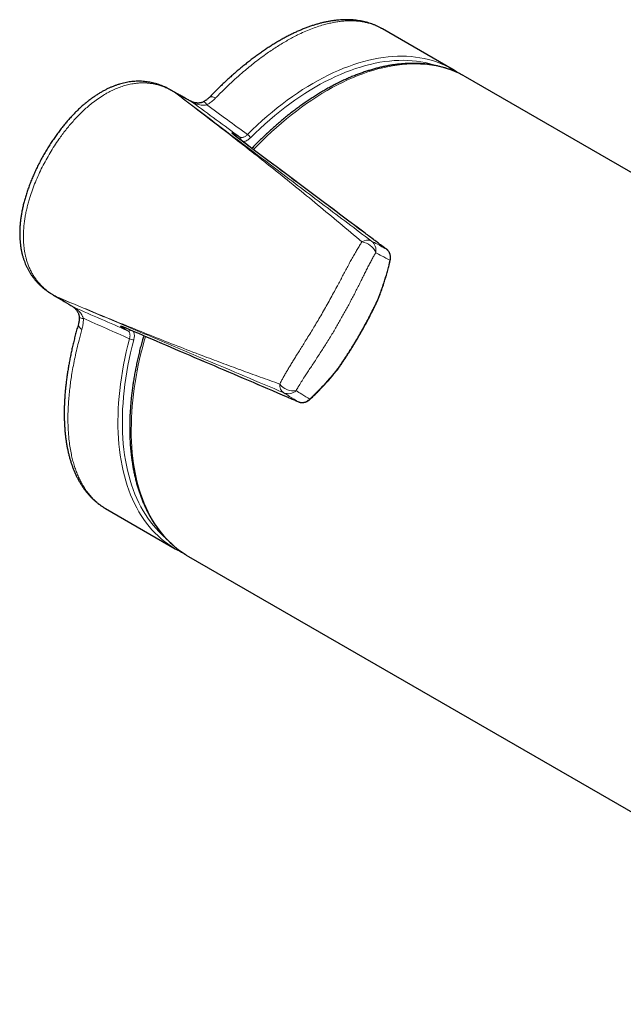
# Model space of a CAD drawing. Header units: millimetres. Extents: x 8 to 1018, y 12 to 2184.
# Tile 1 of 52: x 746 to 804, y 92 to 187. Entities that reach past the tile are written whole.
import ezdxf

# ---------------------------------------------------------------- set-up
doc = ezdxf.new("R2010")
doc.units = ezdxf.units.MM

msp = doc.modelspace()

# ---------------------------------------------------------------- linework, layer by layer
at = {"color": 7, "linetype": 'Continuous', "lineweight": 30}
for p, q in [((787.745, 181.859), (781.071, 185.713)), ((788.366, 181.466), (788.155, 181.608)), ((789.018, 181.125), (788.79, 181.252)), ((806.798, 170.86), (789.018, 181.125)), ((761.695, 179.359), (760.888, 179.825)), ((761.936, 179.071), (761.181, 179.644)), ((761.182, 179.646), (761.285, 179.586)), ((761.605, 179.41), (761.615, 179.404)), ((761.689, 179.362), (761.695, 179.359)), ((749.576, 160.241), (750.346, 159.795)), ((754.572, 139.812), (761.247, 135.959)), ((762.52, 135.224), (939.438, 33.091))]:
    msp.add_line(p, q, dxfattribs=at)
at = {"color": 8, "linetype": 'Continuous', "lineweight": 0}
for p, q in [((761.337, 179.558), (761.689, 179.362)), ((766.925, 175.644), (767.425, 175.356)), ((781.47, 164.617), (781.459, 164.624)), ((749.86, 160.085), (749.579, 160.239)), ((750.036, 159.983), (749.86, 160.085)), ((749.887, 160.072), (750.063, 159.971)), ((756.719, 156.812), (756.219, 157.101)), ((756.428, 157.13), (756.441, 157.125)), ((773.031, 150.026), (773.043, 150.02))]:
    msp.add_line(p, q, dxfattribs=at)
at = {"color": 8, "linetype": 'Continuous', "lineweight": 0, "flags": 128}
for points in [[(768.151, 175.606), (768.616, 176.06), (769.084, 176.501), (769.557, 176.931), (770.032, 177.348), (770.511, 177.752), (770.993, 178.144), (771.477, 178.522), (771.963, 178.886), (772.451, 179.237), (772.94, 179.574), (773.43, 179.897), (773.921, 180.205), (774.413, 180.499), (774.904, 180.778), (775.395, 181.042), (775.886, 181.29), (776.375, 181.523), (776.864, 181.741), (777.35, 181.943), (777.835, 182.129), (778.318, 182.299), (778.797, 182.453), (779.274, 182.591), (779.748, 182.712), (780.218, 182.817), (780.684, 182.906), (781.145, 182.978), (781.603, 183.033), (782.055, 183.072), (782.502, 183.095), (782.944, 183.101), (783.379, 183.09), (783.809, 183.062), (784.232, 183.018), (784.649, 182.957), (785.058, 182.88), (785.461, 182.786), (785.855, 182.676), (786.242, 182.549), (786.621, 182.407), (786.992, 182.248), (787.346, 182.076)], [(786.284, 182.173), (785.939, 182.284), (785.549, 182.393), (785.151, 182.486), (784.746, 182.562), (784.334, 182.623), (783.916, 182.666), (783.491, 182.693), (783.06, 182.704), (782.623, 182.699), (782.181, 182.676), (781.734, 182.638), (781.282, 182.583), (780.826, 182.512), (780.365, 182.424), (779.9, 182.32), (779.432, 182.2), (778.961, 182.064), (778.486, 181.912), (778.009, 181.743), (777.53, 181.56), (777.049, 181.36), (776.566, 181.145), (776.082, 180.914), (775.597, 180.669), (775.112, 180.408), (774.626, 180.132), (774.14, 179.842), (773.654, 179.537), (773.17, 179.218), (772.686, 178.885), (772.204, 178.538), (771.723, 178.177), (771.245, 177.803), (770.769, 177.416), (770.295, 177.017), (769.825, 176.604), (769.358, 176.18), (768.894, 175.743), (768.435, 175.295)], [(788.79, 181.252), (788.668, 181.317), (788.307, 181.493), (787.939, 181.654), (787.561, 181.798), (787.176, 181.926), (786.783, 182.038), (786.382, 182.134), (785.975, 182.213), (785.56, 182.276), (785.138, 182.322), (784.71, 182.352), (784.276, 182.365), (783.836, 182.362), (783.391, 182.342), (782.94, 182.305), (782.484, 182.252), (782.024, 182.183), (781.559, 182.096), (781.091, 181.994), (780.619, 181.875), (780.143, 181.74), (779.665, 181.589), (779.184, 181.422), (778.7, 181.239), (778.215, 181.04), (777.728, 180.825), (777.239, 180.595), (776.75, 180.349), (776.259, 180.088), (775.769, 179.813), (775.278, 179.522), (774.788, 179.217), (774.299, 178.897), (773.81, 178.563), (773.323, 178.216), (772.838, 177.854), (772.354, 177.479), (771.873, 177.091), (771.395, 176.69), (770.919, 176.276), (770.447, 175.849), (769.978, 175.411), (769.514, 174.961), (769.054, 174.499), (768.727, 174.162)], [(760.89, 179.821), (760.964, 179.781), (761.062, 179.721), (761.182, 179.646), (761.182, 179.646), (761.182, 179.646)], [(765.109, 179.101), (765.011, 179.143), (764.918, 179.175), (764.83, 179.197), (764.748, 179.208), (764.673, 179.209), (764.606, 179.198), (764.547, 179.177), (764.498, 179.146), (764.479, 179.127)], [(760.862, 136.195), (760.532, 136.419), (760.209, 136.66), (759.896, 136.917), (759.593, 137.189), (759.301, 137.476), (759.018, 137.777), (758.747, 138.093), (758.486, 138.424), (758.236, 138.768), (757.997, 139.127), (757.77, 139.499), (757.554, 139.884), (757.35, 140.282), (757.158, 140.694), (756.977, 141.117), (756.809, 141.553), (756.653, 142.001), (756.509, 142.461), (756.377, 142.932), (756.258, 143.414), (756.152, 143.906), (756.058, 144.409), (755.976, 144.922), (755.908, 145.444), (755.852, 145.976), (755.809, 146.517), (755.779, 147.066), (755.762, 147.623), (755.758, 148.188), (755.767, 148.761), (755.788, 149.34), (755.823, 149.926), (755.87, 150.518), (755.93, 151.116), (756.003, 151.72), (756.088, 152.328), (756.186, 152.941), (756.297, 153.558), (756.421, 154.178), (756.556, 154.802), (756.704, 155.429), (756.865, 156.058)], [(757.276, 155.968), (757.118, 155.346), (756.972, 154.726), (756.837, 154.109), (756.715, 153.496), (756.606, 152.886), (756.509, 152.28), (756.424, 151.679), (756.352, 151.082), (756.293, 150.491), (756.246, 149.905), (756.212, 149.326), (756.191, 148.753), (756.182, 148.187), (756.186, 147.629), (756.203, 147.078), (756.233, 146.535), (756.275, 146), (756.331, 145.474), (756.398, 144.958), (756.479, 144.451), (756.571, 143.954), (756.677, 143.467), (756.794, 142.99), (756.925, 142.525), (757.067, 142.07), (757.221, 141.627), (757.388, 141.196), (757.566, 140.777), (757.756, 140.371), (757.958, 139.977), (758.171, 139.596), (758.396, 139.228), (758.632, 138.874), (758.879, 138.533), (759.137, 138.206), (759.406, 137.894), (759.685, 137.596), (759.974, 137.312), (760.227, 137.084)], [(757.031, 147.357), (757.037, 146.794), (757.056, 146.239), (757.088, 145.693), (757.133, 145.154), (757.191, 144.625), (757.261, 144.105), (757.344, 143.595), (757.44, 143.095), (757.548, 142.605), (757.669, 142.125), (757.802, 141.657), (757.948, 141.2), (758.105, 140.754), (758.275, 140.321), (758.457, 139.9), (758.651, 139.491), (758.856, 139.095), (759.073, 138.712), (759.301, 138.343), (759.541, 137.987), (759.792, 137.645), (760.054, 137.317), (760.326, 137.003), (760.609, 136.704), (760.903, 136.42), (761.207, 136.15), (761.52, 135.896), (761.844, 135.657), (762.177, 135.433), (762.289, 135.362)]]:
    msp.add_lwpolyline(points, dxfattribs=at)
at = {"color": 7, "linetype": 'Continuous', "lineweight": 30, "flags": 128}
msp.add_lwpolyline([(762.289, 135.362), (762.519, 135.225), (762.52, 135.224)], dxfattribs=at)
at = {"color": 7, "linetype": 'Continuous', "lineweight": 30}
for centre, radius, start, end in [((783.325, 174.203), 8.84, 56.95485, 62.9445), ((762.378, 177.945), 0.906, 54.22718, 60.96453), ((765.667, 143.615), 8.84, 237.07606, 242.89682)]:
    msp.add_arc(centre, radius, start, end, dxfattribs=at)
at = {"color": 8, "linetype": 'Continuous', "lineweight": 0}
for centre, radius, start, end in [((763.747, 178.236), 0.549, 23.1883, 66.92153), ((766.776, 175.455), 0.241, 357.8341, 51.8262), ((767.259, 175.156), 0.26, 342.0626, 50.28729), ((767.786, 174.988), 0.718, 25.28926, 59.41778), ((779.626, 164.617), 0.882, 63.7864, 126.69425), ((778.913, 163.727), 1.608, 20.68416, 83.37476), ((779.346, 164.538), 1.099, 347.24527, 52.43816), ((781.757, 163.526), 0.0458, 356.80522, 59.80038), ((749.874, 160.13), 0.0473, 252.60427, 262.77257), ((750.212, 160.807), 0.803, 244.02352, 246.17008), ((750.189, 160.624), 0.629, 239.32649, 241.3274), ((750.388, 160.705), 0.803, 244.02352, 246.17008), ((751.952, 159.888), 0.906, 239.03718, 245.77711), ((752.547, 157.464), 0.568, 178.72915, 246.05762), ((752.385, 158.558), 0.55, 233.14551, 276.79104), ((756.308, 157.328), 0.244, 248.51293, 302.38153), ((756.807, 157.065), 0.268, 250.8635, 316.86818), ((757.218, 156.684), 0.718, 240.58697, 274.70433), ((789.057, 146.996), 32.029, 163.14731, 179.35424), ((772.121, 151.618), 0.882, 173.33658, 236.21408), ((772.534, 152.679), 1.608, 216.63933, 279.33856), ((772.049, 151.9), 1.099, 247.56634, 312.75772), ((774.131, 150.318), 0.0459, 240.21277, 303.01562)]:
    msp.add_arc(centre, radius, start, end, dxfattribs=at)
for centre, major_axis, ratio, start_param, end_param in [((867.814, 103.888), (207.127, -151.265), 0.006629, 4.186137, 4.211246), ((868.374, 104.715), (207.594, -150.386), 0.006162, 4.191445, 4.213027), ((868.81, 105.613), (234.575, -103.724), 0.006646, 2.071937, 2.097046), ((868.374, 104.715), (234.047, -104.568), 0.006179, 2.070156, 2.091738)]:
    msp.add_ellipse(centre, major_axis=major_axis, ratio=ratio, start_param=start_param, end_param=end_param, dxfattribs=at)
at = {"color": 7, "linetype": 'Continuous', "lineweight": 30}
for points, knots in [([(781.071, 185.711), (781.022, 185.739), (780.894, 185.813), (780.683, 185.921), (780.435, 186.035), (780.183, 186.138), (779.925, 186.231), (779.66, 186.314), (779.39, 186.386), (779.114, 186.448), (778.834, 186.499), (778.548, 186.539), (778.259, 186.568), (777.965, 186.587), (777.668, 186.594), (777.364, 186.59), (777.055, 186.576), (776.742, 186.55), (776.424, 186.512), (776.103, 186.464), (775.777, 186.404), (775.447, 186.333), (775.113, 186.25), (774.777, 186.157), (774.438, 186.052), (774.098, 185.938), (773.755, 185.812), (773.41, 185.675), (773.062, 185.528), (772.713, 185.37), (772.361, 185.202), (772.009, 185.023), (771.655, 184.835), (771.3, 184.637), (770.944, 184.429), (770.585, 184.21), (770.225, 183.981), (769.866, 183.743), (769.506, 183.497), (769.146, 183.241), (768.788, 182.978), (768.429, 182.705), (768.07, 182.424), (767.711, 182.134), (767.353, 181.836), (766.995, 181.53), (766.638, 181.215), (766.281, 180.893), (765.925, 180.562), (765.569, 180.222), (765.215, 179.876), (764.863, 179.522), (764.618, 179.273), (764.49, 179.139), (764.479, 179.127)], [0, 0, 0, 0, 0.01155, 0.030156, 0.048612, 0.067074, 0.085671, 0.10439, 0.123218, 0.142138, 0.161131, 0.180177, 0.199252, 0.218327, 0.237468, 0.256932, 0.27647, 0.296093, 0.31581, 0.335629, 0.355555, 0.375595, 0.395751, 0.416004, 0.436, 0.456154, 0.476335, 0.496536, 0.51675, 0.536971, 0.557194, 0.577414, 0.597645, 0.617711, 0.63797, 0.658236, 0.678488, 0.698709, 0.718881, 0.738991, 0.759024, 0.778949, 0.799064, 0.819039, 0.838978, 0.858893, 0.878796, 0.898702, 0.918619, 0.938559, 0.958549, 0.978267, 0.998122, 1, 1, 1, 1]), ([(788.781, 181.256), (788.767, 181.264), (788.657, 181.325), (788.446, 181.43), (788.146, 181.57), (787.841, 181.699), (787.531, 181.817), (787.215, 181.924), (786.895, 182.021), (786.569, 182.108), (786.238, 182.183), (785.902, 182.248), (785.562, 182.302), (785.218, 182.346), (784.869, 182.378), (784.516, 182.4), (784.159, 182.41), (783.798, 182.41), (783.434, 182.399), (783.066, 182.376), (782.695, 182.343), (782.32, 182.299), (781.943, 182.244), (781.563, 182.178), (781.18, 182.101), (780.795, 182.014), (780.407, 181.915), (780.018, 181.806), (779.627, 181.686), (779.234, 181.556), (778.839, 181.415), (778.444, 181.263), (778.047, 181.101), (777.649, 180.929), (777.251, 180.747), (776.852, 180.554), (776.452, 180.351), (776.053, 180.138), (775.653, 179.916), (775.254, 179.684), (774.854, 179.442), (774.456, 179.19), (774.058, 178.93), (773.66, 178.66), (773.264, 178.38), (772.869, 178.092), (772.476, 177.795), (772.084, 177.489), (771.693, 177.175), (771.305, 176.852), (770.918, 176.52), (770.534, 176.181), (770.152, 175.834), (769.773, 175.478), (769.397, 175.115), (769.023, 174.744), (768.747, 174.465), (768.597, 174.307), (768.569, 174.278)], [0, 0, 0, 0, 0.002643, 0.020767, 0.038893, 0.057024, 0.075161, 0.093309, 0.111469, 0.129642, 0.147832, 0.166038, 0.184263, 0.202507, 0.220771, 0.239054, 0.257356, 0.275678, 0.294019, 0.312377, 0.330751, 0.349142, 0.367547, 0.385966, 0.404397, 0.422839, 0.44129, 0.45975, 0.478218, 0.496692, 0.515171, 0.533655, 0.552142, 0.570633, 0.589125, 0.607619, 0.626114, 0.64461, 0.663105, 0.6816, 0.700095, 0.718588, 0.73708, 0.755571, 0.77406, 0.792547, 0.811033, 0.829517, 0.847999, 0.866479, 0.884958, 0.903434, 0.921909, 0.940381, 0.958852, 0.977321, 0.995789, 1, 1, 1, 1]), ([(760.889, 179.821), (760.871, 179.832), (760.775, 179.889), (760.603, 179.983), (760.369, 180.1), (760.126, 180.209), (759.871, 180.311), (759.607, 180.404), (759.342, 180.484), (759.079, 180.551), (758.818, 180.605), (758.556, 180.647), (758.293, 180.677), (758.029, 180.696), (757.764, 180.703), (757.498, 180.698), (757.232, 180.681), (756.967, 180.653), (756.704, 180.612), (756.439, 180.561), (756.172, 180.498), (755.901, 180.422), (755.629, 180.335), (755.355, 180.235), (755.08, 180.122), (754.804, 179.998), (754.528, 179.86), (754.249, 179.71), (753.969, 179.545), (753.687, 179.368), (753.405, 179.177), (753.124, 178.973), (752.843, 178.755), (752.562, 178.523), (752.279, 178.276), (751.996, 178.014), (751.711, 177.736), (751.425, 177.44), (751.134, 177.125), (750.843, 176.794), (750.553, 176.446), (750.269, 176.087), (749.988, 175.715), (749.713, 175.331), (749.443, 174.935), (749.179, 174.528), (748.921, 174.109), (748.669, 173.679), (748.425, 173.239), (748.191, 172.793), (747.97, 172.347), (747.764, 171.904), (747.572, 171.462), (747.394, 171.022), (747.229, 170.583), (747.077, 170.145), (746.938, 169.709), (746.815, 169.282), (746.708, 168.865), (746.616, 168.46), (746.54, 168.064), (746.477, 167.675), (746.427, 167.295), (746.391, 166.923), (746.369, 166.563), (746.36, 166.214), (746.364, 165.875), (746.379, 165.546), (746.407, 165.225), (746.446, 164.912), (746.496, 164.607), (746.558, 164.31), (746.63, 164.022), (746.712, 163.743), (746.802, 163.48), (746.9, 163.227), (747.007, 162.985), (747.126, 162.745), (747.254, 162.512), (747.392, 162.285), (747.541, 162.065), (747.698, 161.851), (747.866, 161.645), (748.042, 161.446), (748.227, 161.256), (748.42, 161.074), (748.621, 160.899), (748.833, 160.731), (749.055, 160.568), (749.284, 160.417), (749.46, 160.308), (749.559, 160.253), (749.58, 160.241)], [0, 0, 0, 0, 0.0021642, 0.0110637, 0.0195755, 0.0282259, 0.0376331, 0.0469469, 0.0561345, 0.0651894, 0.0739915, 0.0827699, 0.0915526, 0.1003414, 0.1091382, 0.1179448, 0.1267629, 0.1355942, 0.1443765, 0.1531946, 0.1623346, 0.1716145, 0.1810511, 0.1906578, 0.2004467, 0.2104285, 0.2205956, 0.2309754, 0.241748, 0.2527092, 0.2638865, 0.2753049, 0.2869913, 0.2989742, 0.3112844, 0.3239557, 0.3370254, 0.350536, 0.3645458, 0.3792123, 0.3940404, 0.4090977, 0.4243833, 0.439895, 0.4556285, 0.4715768, 0.4877303, 0.5040722, 0.5206532, 0.5372995, 0.5536266, 0.5696695, 0.5854631, 0.6010398, 0.6164295, 0.6316601, 0.6467826, 0.6614313, 0.6755229, 0.6891691, 0.7024167, 0.7153095, 0.7279945, 0.7402727, 0.7521307, 0.7636131, 0.77476, 0.7855997, 0.7961966, 0.806625, 0.8168259, 0.8268157, 0.8366126, 0.8462349, 0.8557017, 0.8641432, 0.8731497, 0.8819525, 0.8907538, 0.8995558, 0.9083606, 0.9171699, 0.9259855, 0.9348096, 0.9436306, 0.9523863, 0.9612568, 0.9702197, 0.9793035, 0.9887288, 0.997502, 1, 1, 1, 1]), ([(761.182, 179.646), (761.18, 179.647), (761.177, 179.649), (761.175, 179.649), (761.176, 179.648), (761.179, 179.646), (761.181, 179.644), (761.181, 179.644)], [0, 0, 0, 0, 0.297265, 0.515586, 0.735337, 0.929538, 1, 1, 1, 1]), ([(761.285, 179.586), (761.289, 179.584), (761.302, 179.576), (761.319, 179.568), (761.332, 179.56), (761.337, 179.558)], [0, 0, 0, 0, 0.185058, 0.68031, 1, 1, 1, 1]), ([(762.908, 178.68), (762.619, 178.841), (762.198, 179.074), (761.723, 179.337), (761.502, 179.461), (761.404, 179.516), (761.359, 179.542), (761.346, 179.549)], [0, 0, 0, 0, 0.5598008, 0.8167824, 0.9261442, 0.9790941, 1, 1, 1, 1]), ([(762.818, 178.738), (762.711, 178.797), (762.425, 178.955), (762.026, 179.177), (761.731, 179.34), (761.616, 179.404)], [0, 0, 0, 0, 0.266445, 0.7114734, 1, 1, 1, 1]), ([(764.478, 179.128), (764.464, 179.113), (764.426, 179.073), (764.355, 179.009), (764.271, 178.939), (764.183, 178.874), (764.09, 178.814), (764.015, 178.769), (763.97, 178.746), (763.961, 178.742)], [0, 0, 0, 0, 0.108386, 0.292702, 0.469759, 0.627071, 0.792208, 0.956387, 1, 1, 1, 1]), ([(763.961, 178.743), (763.931, 178.728), (763.868, 178.698), (763.766, 178.664), (763.658, 178.638), (763.546, 178.622), (763.433, 178.616), (763.318, 178.619), (763.208, 178.631), (763.109, 178.648), (763.023, 178.668), (762.953, 178.688), (762.897, 178.707), (762.857, 178.722), (762.83, 178.733), (762.815, 178.739), (762.808, 178.743), (762.81, 178.742), (762.81, 178.742)], [0, 0, 0, 0, 0.068493, 0.142843, 0.221711, 0.303601, 0.386708, 0.474444, 0.56042, 0.638987, 0.711397, 0.780156, 0.837825, 0.884424, 0.925176, 0.961352, 0.995213, 1, 1, 1, 1]), ([(767.018, 175.44), (766.998, 175.455), (766.96, 175.484), (766.91, 175.523), (766.871, 175.554), (766.834, 175.584), (766.801, 175.612), (766.774, 175.637), (766.757, 175.652), (766.75, 175.66), (766.75, 175.66), (766.751, 175.659)], [0, 0, 0, 0, 0.1183511, 0.2277893, 0.3301832, 0.432346, 0.5684877, 0.7036888, 0.838529, 0.95121, 1, 1, 1, 1]), ([(780.999, 164.968), (780.969, 164.99), (780.832, 165.092), (780.591, 165.272), (780.093, 165.645), (775.565, 169.037), (771.146, 172.348), (767.016, 175.441)], [0, 0, 0, 0, 0.006233, 0.028531, 0.051187, 0.113438, 1, 1, 1, 1]), ([(781.47, 164.617), (781.396, 164.672), (781.237, 164.79), (781.082, 164.905), (780.999, 164.968)], [0, 0, 0, 0, 0.464058, 1, 1, 1, 1]), ([(781.802, 163.524), (781.804, 163.53), (781.816, 163.574), (781.829, 163.657), (781.84, 163.772), (781.839, 163.886), (781.828, 163.999), (781.806, 164.107), (781.773, 164.211), (781.73, 164.31), (781.677, 164.401), (781.615, 164.484), (781.546, 164.557), (781.494, 164.597), (781.47, 164.617)], [0, 0, 0, 0, 0.015771, 0.105649, 0.195987, 0.287843, 0.379701, 0.470197, 0.561772, 0.652752, 0.741698, 0.83075, 0.919219, 1, 1, 1, 1]), ([(780.63, 159.778), (780.673, 159.886), (780.774, 160.143), (780.924, 160.552), (781.082, 161.004), (781.233, 161.462), (781.376, 161.925), (781.512, 162.393), (781.64, 162.87), (781.736, 163.248), (781.788, 163.466), (781.802, 163.524)], [0, 0, 0, 0, 0.088008, 0.208365, 0.329562, 0.451728, 0.574992, 0.699506, 0.825603, 0.954274, 1, 1, 1, 1]), ([(750.309, 159.818), (750.408, 159.758), (750.801, 159.522), (751.194, 159.287), (751.486, 159.111)], [0, 0, 0, 0, 0.253866, 1, 1, 1, 1]), ([(776.813, 153.168), (776.85, 153.222), (776.958, 153.378), (777.138, 153.643), (777.354, 153.966), (777.572, 154.298), (777.79, 154.635), (778.006, 154.975), (778.221, 155.32), (778.434, 155.669), (778.645, 156.022), (778.854, 156.38), (779.061, 156.742), (779.263, 157.105), (779.461, 157.468), (779.655, 157.83), (779.843, 158.191), (780.027, 158.55), (780.207, 158.907), (780.381, 159.261), (780.522, 159.551), (780.604, 159.722), (780.63, 159.777)], [0, 0, 0, 0, 0.026138, 0.076284, 0.127722, 0.180418, 0.232852, 0.285407, 0.338144, 0.391128, 0.444418, 0.498078, 0.552136, 0.606082, 0.659687, 0.713037, 0.766118, 0.818921, 0.871439, 0.92367, 0.975601, 1, 1, 1, 1]), ([(780.627, 159.778), (780.629, 159.78), (780.636, 159.787), (780.623, 159.804), (780.61, 159.816), (780.609, 159.818)], [0, 0, 0, 0, 0.261259, 0.938732, 1, 1, 1, 1]), ([(751.479, 159.115), (751.479, 159.115), (751.477, 159.116), (751.483, 159.112), (751.495, 159.103), (751.517, 159.087), (751.546, 159.063), (751.584, 159.03), (751.631, 158.986), (751.685, 158.929), (751.746, 158.86), (751.809, 158.779), (751.872, 158.685), (751.928, 158.585), (751.976, 158.478), (752.013, 158.37), (752.037, 158.263), (752.051, 158.179), (752.052, 158.13), (752.052, 158.118)], [0, 0, 0, 0, 0.004008, 0.036139, 0.07222, 0.10954, 0.152726, 0.20283, 0.2631, 0.331706, 0.405218, 0.484428, 0.569485, 0.658483, 0.744406, 0.824801, 0.901946, 0.974332, 1, 1, 1, 1]), ([(751.979, 157.477), (751.933, 157.317), (751.841, 156.995), (751.712, 156.514), (751.588, 156.034), (751.472, 155.558), (751.363, 155.084), (751.261, 154.613), (751.167, 154.147), (751.08, 153.685), (751, 153.226), (750.927, 152.769), (750.862, 152.316), (750.804, 151.866), (750.754, 151.421), (750.712, 150.981), (750.677, 150.549), (750.651, 150.122), (750.632, 149.7), (750.621, 149.28), (750.617, 148.867), (750.622, 148.46), (750.635, 148.059), (750.656, 147.664), (750.685, 147.275), (750.722, 146.89), (750.767, 146.514), (750.821, 146.145), (750.882, 145.785), (750.952, 145.43), (751.031, 145.082), (751.117, 144.741), (751.213, 144.407), (751.316, 144.082), (751.426, 143.769), (751.544, 143.466), (751.67, 143.171), (751.805, 142.881), (751.948, 142.602), (752.099, 142.332), (752.257, 142.072), (752.422, 141.823), (752.595, 141.583), (752.774, 141.353), (752.961, 141.133), (753.154, 140.924), (753.353, 140.726), (753.559, 140.537), (753.771, 140.359), (753.989, 140.191), (754.213, 140.034), (754.409, 139.908), (754.531, 139.837), (754.575, 139.812)], [0, 0, 0, 0, 0.019642, 0.039492, 0.059361, 0.079244, 0.099134, 0.11903, 0.13894, 0.15876, 0.178688, 0.198702, 0.218777, 0.238891, 0.259021, 0.279137, 0.299209, 0.318969, 0.339169, 0.359346, 0.379511, 0.399675, 0.419848, 0.440039, 0.460257, 0.480517, 0.500994, 0.521013, 0.541157, 0.561391, 0.581683, 0.601997, 0.622284, 0.6425, 0.6626, 0.681958, 0.70202, 0.721949, 0.741749, 0.761426, 0.780986, 0.80044, 0.8198, 0.839078, 0.858285, 0.877301, 0.896185, 0.915005, 0.933763, 0.952462, 0.971108, 0.989705, 1, 1, 1, 1]), ([(752.054, 158.118), (752.055, 158.107), (752.058, 158.057), (752.056, 157.97), (752.05, 157.858), (752.038, 157.748), (752.019, 157.639), (751.999, 157.548), (751.984, 157.496), (751.978, 157.477)], [0, 0, 0, 0, 0.04766, 0.208128, 0.373062, 0.541387, 0.713215, 0.896154, 1, 1, 1, 1]), ([(756.118, 157.245), (756.119, 157.244), (756.12, 157.244), (756.134, 157.241), (756.158, 157.233), (756.194, 157.222), (756.238, 157.206), (756.284, 157.188), (756.336, 157.167), (756.389, 157.145), (756.427, 157.129), (756.443, 157.122)], [0, 0, 0, 0, 0.092022, 0.204801, 0.328997, 0.460813, 0.596258, 0.706678, 0.809873, 0.919231, 1, 1, 1, 1]), ([(756.441, 157.124), (757.57, 156.64), (761.185, 155.094), (766.041, 153.018), (770.08, 151.29), (771.757, 150.573), (772.321, 150.332), (772.689, 150.173), (772.93, 150.069), (773.042, 150.021)], [0, 0, 0, 0, 0.204412, 0.6540545, 0.8788758, 0.9350811, 0.9579396, 0.980584, 1, 1, 1, 1]), ([(758.224, 156.361), (758.184, 156.221), (758.095, 155.911), (757.967, 155.432), (757.837, 154.924), (757.716, 154.417), (757.603, 153.912), (757.497, 153.409), (757.4, 152.908), (757.312, 152.409), (757.231, 151.912), (757.159, 151.419), (757.095, 150.928), (757.039, 150.44), (756.992, 149.956), (756.953, 149.476), (756.923, 148.999), (756.901, 148.526), (756.888, 148.066), (756.884, 147.745), (756.884, 147.58), (756.884, 147.561)], [0, 0, 0, 0, 0.045867, 0.10171, 0.157558, 0.213411, 0.269271, 0.325136, 0.381007, 0.436884, 0.492767, 0.548657, 0.604552, 0.660454, 0.716362, 0.772276, 0.828196, 0.884121, 0.940051, 0.993037, 1, 1, 1, 1]), ([(774.156, 150.279), (774.201, 150.322), (774.346, 150.46), (774.609, 150.715), (774.943, 151.048), (775.289, 151.408), (775.627, 151.771), (775.954, 152.136), (776.272, 152.505), (776.559, 152.848), (776.736, 153.071), (776.813, 153.167)], [0, 0, 0, 0, 0.048302, 0.155012, 0.282579, 0.41123, 0.537266, 0.661553, 0.784708, 0.906868, 1, 1, 1, 1]), ([(776.768, 153.165), (776.77, 153.165), (776.788, 153.16), (776.808, 153.157), (776.811, 153.167), (776.811, 153.17)], [0, 0, 0, 0, 0.061514, 0.741839, 1, 1, 1, 1]), ([(773.043, 150.021), (773.046, 150.019), (773.079, 150.003), (773.147, 149.982), (773.244, 149.959), (773.345, 149.949), (773.447, 149.949), (773.55, 149.962), (773.654, 149.985), (773.757, 150.019), (773.858, 150.065), (773.956, 150.12), (774.049, 150.187), (774.116, 150.24), (774.15, 150.274), (774.155, 150.28)], [0, 0, 0, 0, 0.009793, 0.095359, 0.181051, 0.267934, 0.355285, 0.442203, 0.530838, 0.620639, 0.710002, 0.799666, 0.89078, 0.981558, 1, 1, 1, 1]), ([(756.884, 147.561), (756.884, 147.48), (756.885, 147.246), (756.893, 146.861), (756.91, 146.409), (756.936, 145.963), (756.97, 145.522), (757.013, 145.086), (757.064, 144.657), (757.124, 144.233), (757.192, 143.815), (757.269, 143.404), (757.354, 143), (757.448, 142.602), (757.55, 142.211), (757.66, 141.827), (757.778, 141.451), (757.905, 141.082), (758.04, 140.721), (758.183, 140.367), (758.334, 140.022), (758.493, 139.685), (758.659, 139.356), (758.834, 139.036), (759.016, 138.724), (759.206, 138.421), (759.403, 138.128), (759.607, 137.843), (759.819, 137.568), (760.038, 137.302), (760.264, 137.045), (760.497, 136.798), (760.737, 136.561), (760.984, 136.334), (761.237, 136.116), (761.496, 135.908), (761.762, 135.711), (762.023, 135.53), (762.198, 135.42), (762.281, 135.368)], [0, 0, 0, 0, 0.014578, 0.042229, 0.069883, 0.097538, 0.125193, 0.152847, 0.1805, 0.20815, 0.235798, 0.263441, 0.291079, 0.318709, 0.346332, 0.373945, 0.401547, 0.429135, 0.456709, 0.484266, 0.511805, 0.539323, 0.566818, 0.59429, 0.621736, 0.649155, 0.676545, 0.703907, 0.731238, 0.75854, 0.785812, 0.813055, 0.84027, 0.86746, 0.894625, 0.921769, 0.948895, 0.976007, 1, 1, 1, 1]), ([(761.649, 135.742), (761.711, 135.709), (761.794, 135.666), (761.879, 135.627), (761.899, 135.618)], [0, 0, 0, 0, 0.757224, 1, 1, 1, 1])]:
    msp.add_open_spline(points, degree=3, knots=knots, dxfattribs=at)
at = {"color": 8, "linetype": 'Continuous', "lineweight": 0}
for points, knots in [([(781.07, 185.712), (780.964, 185.771), (780.736, 185.897), (780.37, 186.058), (779.991, 186.194), (779.614, 186.3), (779.195, 186.391), (778.713, 186.458), (778.202, 186.488), (777.716, 186.484), (777.265, 186.454), (776.813, 186.401), (776.359, 186.325), (775.896, 186.225), (775.385, 186.091), (774.824, 185.916), (774.212, 185.692), (773.588, 185.432), (773.007, 185.16), (772.475, 184.888), (771.993, 184.625), (771.507, 184.341), (771.02, 184.041), (770.533, 183.723), (770.014, 183.367), (769.459, 182.967), (768.886, 182.53), (768.326, 182.083), (767.741, 181.593), (767.113, 181.043), (766.502, 180.48), (765.949, 179.949), (765.504, 179.507), (765.224, 179.22), (765.109, 179.101)], [0, 0, 0, 0, 0.02864, 0.061018, 0.093433, 0.122086, 0.150766, 0.190222, 0.229747, 0.260917, 0.29212, 0.321714, 0.351308, 0.381018, 0.410729, 0.447824, 0.484919, 0.522246, 0.559573, 0.587296, 0.61502, 0.64284, 0.67066, 0.697961, 0.725285, 0.758086, 0.790927, 0.821062, 0.851229, 0.888301, 0.925431, 0.953004, 0.9806, 1, 1, 1, 1]), ([(761.181, 179.644), (761.181, 179.644), (761.145, 179.667), (760.991, 179.761), (760.715, 179.915), (760.344, 180.091), (759.962, 180.241), (759.583, 180.359), (759.21, 180.446), (758.846, 180.505), (758.476, 180.54), (758.1, 180.549), (757.72, 180.532), (757.29, 180.485), (756.812, 180.396), (756.29, 180.256), (755.776, 180.076), (755.337, 179.887), (754.972, 179.707), (754.676, 179.547), (754.288, 179.318), (753.815, 179.006), (753.36, 178.664), (752.956, 178.334), (752.6, 178.022), (752.209, 177.651), (751.829, 177.266), (751.463, 176.867), (751.107, 176.455), (750.764, 176.032), (750.432, 175.599), (750.067, 175.094), (749.676, 174.514), (749.265, 173.854), (748.878, 173.177), (748.513, 172.486), (748.174, 171.778), (747.861, 171.057), (747.578, 170.321), (747.363, 169.679), (747.203, 169.137), (747.087, 168.699), (746.985, 168.257), (746.897, 167.811), (746.825, 167.361), (746.769, 166.908), (746.732, 166.452), (746.716, 166.047), (746.716, 165.589), (746.742, 165.081), (746.804, 164.576), (746.877, 164.175), (746.944, 163.876), (747.031, 163.556), (747.141, 163.216), (747.28, 162.86), (747.44, 162.513), (747.624, 162.178), (747.831, 161.856), (748.074, 161.533), (748.354, 161.213), (748.674, 160.902), (749.021, 160.617), (749.416, 160.338), (749.708, 160.174), (749.868, 160.083)], [0, 0, 0, 0, 0.000002, 0.004396, 0.018365, 0.032332, 0.046424, 0.060515, 0.073085, 0.085669, 0.098238, 0.111064, 0.123906, 0.136733, 0.154594, 0.172458, 0.190536, 0.208616, 0.219645, 0.23071, 0.241776, 0.264017, 0.286359, 0.297558, 0.315109, 0.332719, 0.35033, 0.368027, 0.385724, 0.403498, 0.421273, 0.439088, 0.46435, 0.489698, 0.515047, 0.540546, 0.566045, 0.591708, 0.617369, 0.643138, 0.65789, 0.672678, 0.687465, 0.702325, 0.717184, 0.732126, 0.747068, 0.762066, 0.772052, 0.79208, 0.812224, 0.822361, 0.832497, 0.842674, 0.85541, 0.868145, 0.881017, 0.893888, 0.906918, 0.919948, 0.935151, 0.950354, 0.965739, 0.981126, 1, 1, 1, 1]), ([(761.346, 179.549), (761.343, 179.551), (761.332, 179.558), (761.316, 179.567), (761.298, 179.578), (761.289, 179.583), (761.285, 179.586)], [0, 0, 0, 0, 0.190531, 0.654843, 0.83073, 1, 1, 1, 1]), ([(761.337, 179.558), (761.343, 179.554), (761.373, 179.538), (761.45, 179.496), (761.533, 179.45), (761.592, 179.417), (761.605, 179.41)], [0, 0, 0, 0, 0.061005, 0.317472, 0.85022, 1, 1, 1, 1]), ([(779.099, 165.325), (778.391, 165.923), (776.975, 167.12), (774.864, 168.881), (772.751, 170.615), (770.733, 172.239), (768.808, 173.763), (766.9, 175.253), (764.606, 177.027), (762.913, 178.32), (761.915, 179.083)], [0, 0, 0, 0, 0.12419, 0.24839, 0.372615, 0.496846, 0.603062, 0.709281, 0.828568, 1, 1, 1, 1]), ([(761.954, 179.06), (762.976, 178.286), (764.987, 176.763), (767.998, 174.485), (770.736, 172.414), (773.233, 170.527), (775.486, 168.826), (777.747, 167.12), (779.259, 165.979), (780.016, 165.409)], [0, 0, 0, 0, 0.171391, 0.337339, 0.503288, 0.627463, 0.751639, 0.875819, 1, 1, 1, 1]), ([(765.109, 179.101), (765.063, 179.055), (764.97, 178.963), (764.817, 178.83), (764.651, 178.702), (764.464, 178.573), (764.326, 178.495), (764.251, 178.452)], [0, 0, 0, 0, 0.189617, 0.380286, 0.574478, 0.769996, 1, 1, 1, 1]), ([(764.251, 178.452), (764.217, 178.443), (764.149, 178.426), (764.006, 178.408), (763.82, 178.408), (763.594, 178.439), (763.394, 178.489), (763.222, 178.546), (763.099, 178.594), (763.006, 178.634), (762.949, 178.661), (762.919, 178.675), (762.91, 178.679), (762.908, 178.68)], [0, 0, 0, 0, 0.072835, 0.146445, 0.297797, 0.457307, 0.619066, 0.725576, 0.833297, 0.894065, 0.945853, 0.985482, 1, 1, 1, 1]), ([(767.004, 175.449), (766.987, 175.463), (766.929, 175.506), (766.851, 175.568), (766.773, 175.633), (766.715, 175.686), (766.679, 175.725), (766.665, 175.75), (766.67, 175.761), (766.695, 175.759), (766.737, 175.743), (766.79, 175.718), (766.848, 175.688), (766.899, 175.659), (766.925, 175.644)], [0, 0, 0, 0, 0.038261, 0.122896, 0.207694, 0.308942, 0.410658, 0.51213, 0.608885, 0.705853, 0.802468, 0.868321, 0.934316, 1, 1, 1, 1]), ([(781.459, 164.624), (781.227, 164.797), (780.763, 165.142), (780.088, 165.647), (778.969, 166.486), (776.726, 168.166), (773.65, 170.471), (770.715, 172.67), (768.595, 174.258), (767.534, 175.052), (767.004, 175.449)], [0, 0, 0, 0, 0.046625, 0.09326, 0.139896, 0.279707, 0.559328, 0.779664, 0.889832, 1, 1, 1, 1]), ([(767.425, 175.356), (767.445, 175.346), (767.493, 175.322), (767.582, 175.307), (767.689, 175.316), (767.804, 175.352), (767.921, 175.413), (768.039, 175.496), (768.113, 175.569), (768.151, 175.606)], [0, 0, 0, 0, 0.102362, 0.249465, 0.400883, 0.548475, 0.700357, 0.848052, 1, 1, 1, 1]), ([(768.435, 175.295), (768.386, 175.249), (768.286, 175.156), (768.13, 175.051), (767.973, 174.974), (767.829, 174.93), (767.742, 174.928), (767.703, 174.926)], [0, 0, 0, 0, 0.204228, 0.414368, 0.618599, 0.828776, 1, 1, 1, 1]), ([(771.244, 151.72), (771.298, 151.825), (771.404, 152.034), (771.581, 152.359), (771.768, 152.691), (771.967, 153.033), (772.176, 153.383), (772.394, 153.74), (772.62, 154.105), (772.864, 154.496), (773.126, 154.914), (773.405, 155.36), (773.706, 155.843), (774.028, 156.365), (774.353, 156.896), (774.672, 157.426), (774.997, 157.974), (775.343, 158.57), (775.697, 159.192), (776.045, 159.816), (776.378, 160.425), (776.678, 160.98), (776.947, 161.483), (777.196, 161.951), (777.442, 162.415), (777.686, 162.875), (777.929, 163.327), (778.172, 163.771), (778.415, 164.202), (778.65, 164.606), (778.878, 164.983), (779.025, 165.211), (779.099, 165.325)], [0, 0, 0, 0, 0.026867, 0.053735, 0.080893, 0.108051, 0.135569, 0.163087, 0.190868, 0.21865, 0.25107, 0.283506, 0.315926, 0.355231, 0.394536, 0.427484, 0.465455, 0.507513, 0.549571, 0.592103, 0.634636, 0.673582, 0.706043, 0.738503, 0.771314, 0.804124, 0.83742, 0.870714, 0.904427, 0.938139, 0.969026, 1, 1, 1, 1]), ([(780.016, 165.409), (780.205, 165.306), (780.686, 165.044), (781.167, 164.783), (781.459, 164.624)], [0, 0, 0, 0, 0.392821, 1, 1, 1, 1]), ([(780.418, 164.295), (780.356, 164.188), (780.232, 163.973), (780.039, 163.617), (779.839, 163.235), (779.629, 162.825), (779.416, 162.399), (779.196, 161.959), (778.972, 161.508), (778.74, 161.046), (778.502, 160.577), (778.263, 160.113), (778.024, 159.656), (777.786, 159.207), (777.541, 158.756), (777.292, 158.304), (777.035, 157.849), (776.774, 157.395), (776.507, 156.941), (776.225, 156.47), (775.928, 155.984), (775.625, 155.499), (775.329, 155.033), (775.031, 154.571), (774.723, 154.1), (774.42, 153.639), (774.132, 153.205), (773.862, 152.797), (773.581, 152.368), (773.295, 151.923), (773.024, 151.488), (772.867, 151.217), (772.795, 151.093)], [0, 0, 0, 0, 0.029218, 0.058519, 0.090689, 0.12286, 0.155456, 0.188054, 0.221168, 0.254283, 0.28778, 0.321278, 0.352497, 0.383875, 0.415253, 0.446962, 0.478672, 0.510714, 0.542757, 0.574962, 0.611235, 0.647508, 0.680786, 0.714064, 0.751018, 0.787971, 0.820782, 0.853609, 0.886415, 0.926383, 0.966348, 1, 1, 1, 1]), ([(781.78, 163.566), (781.515, 163.707), (781.061, 163.951), (780.607, 164.194), (780.418, 164.295)], [0, 0, 0, 0, 0.583182, 1, 1, 1, 1]), ([(781.78, 163.566), (781.792, 163.63), (781.815, 163.759), (781.814, 163.949), (781.785, 164.128), (781.728, 164.294), (781.644, 164.442), (781.551, 164.552), (781.484, 164.605), (781.459, 164.624)], [0, 0, 0, 0, 0.151592, 0.303198, 0.453949, 0.604711, 0.75877, 0.912831, 1, 1, 1, 1]), ([(780.609, 159.818), (780.727, 160.125), (780.962, 160.741), (781.269, 161.676), (781.546, 162.618), (781.702, 163.25), (781.78, 163.566)], [0, 0, 0, 0, 0.248542, 0.4977, 0.748592, 1, 1, 1, 1]), ([(749.868, 160.083), (750.642, 159.76), (752.189, 159.114), (754.507, 158.154), (756.826, 157.204), (759.147, 156.268), (761.475, 155.349), (763.643, 154.514), (765.652, 153.758), (767.501, 153.075), (769.364, 152.397), (770.617, 151.946), (771.244, 151.72)], [0, 0, 0, 0, 0.109606, 0.219213, 0.328855, 0.438498, 0.548195, 0.657896, 0.743414, 0.828935, 0.914466, 1, 1, 1, 1]), ([(771.63, 150.884), (770.378, 151.415), (767.875, 152.476), (764.584, 153.869), (761.75, 155.067), (758.573, 156.409), (754.616, 158.079), (751.463, 159.408), (749.887, 160.072)], [0, 0, 0, 0, 0.170949, 0.341901, 0.451584, 0.561268, 0.780634, 1, 1, 1, 1]), ([(750.311, 159.817), (750.294, 159.827), (750.231, 159.864), (750.146, 159.916), (750.071, 159.962), (750.042, 159.98), (750.036, 159.983)], [0, 0, 0, 0, 0.1902318, 0.6975839, 0.9418496, 1, 1, 1, 1]), ([(750.063, 159.971), (750.071, 159.966), (750.109, 159.944), (750.203, 159.888), (750.419, 159.759), (750.885, 159.479), (751.298, 159.231), (751.581, 159.061)], [0, 0, 0, 0, 0.012816, 0.066227, 0.176531, 0.435391, 1, 1, 1, 1]), ([(776.768, 153.165), (776.78, 153.182), (776.892, 153.346), (777.105, 153.659), (777.407, 154.11), (777.706, 154.569), (778.004, 155.038), (778.299, 155.515), (778.592, 156.001), (778.879, 156.493), (779.181, 157.028), (779.496, 157.604), (779.822, 158.224), (780.138, 158.846), (780.399, 159.379), (780.554, 159.701), (780.609, 159.818)], [0, 0, 0, 0, 0.008178, 0.079175, 0.150292, 0.221751, 0.29332, 0.366147, 0.439086, 0.512358, 0.585738, 0.67592, 0.766316, 0.857382, 0.94868, 1, 1, 1, 1]), ([(751.581, 159.061), (751.588, 159.056), (751.602, 159.047), (751.638, 159.022), (751.677, 158.994), (751.724, 158.959), (751.781, 158.915), (751.868, 158.844), (751.974, 158.75), (752.093, 158.629), (752.203, 158.498), (752.303, 158.356), (752.375, 158.224), (752.423, 158.108), (752.441, 158.044), (752.45, 158.012)], [0, 0, 0, 0, 0.039406, 0.078681, 0.114493, 0.151192, 0.208781, 0.266965, 0.385344, 0.502022, 0.619459, 0.7398, 0.861613, 0.930507, 1, 1, 1, 1]), ([(752.45, 158.012), (752.451, 157.941), (752.452, 157.8), (752.438, 157.589), (752.413, 157.381), (752.374, 157.163), (752.337, 157.022), (752.316, 156.945)], [0, 0, 0, 0, 0.188873, 0.379127, 0.57345, 0.769056, 1, 1, 1, 1]), ([(752.316, 156.945), (752.268, 156.772), (752.17, 156.427), (752.007, 155.812), (751.831, 155.101), (751.65, 154.298), (751.49, 153.504), (751.36, 152.769), (751.255, 152.092), (751.167, 151.438), (751.093, 150.764), (751.034, 150.071), (750.995, 149.392), (750.976, 148.747), (750.976, 148.137), (750.992, 147.56), (751.025, 146.997), (751.078, 146.399), (751.158, 145.772), (751.266, 145.155), (751.39, 144.593), (751.527, 144.082), (751.683, 143.593), (751.853, 143.139), (752.035, 142.719), (752.227, 142.332), (752.434, 141.964), (752.677, 141.585), (752.961, 141.201), (753.281, 140.833), (753.614, 140.506), (753.957, 140.219), (754.277, 139.987), (754.49, 139.865), (754.574, 139.816)], [0, 0, 0, 0, 0.021001, 0.042014, 0.075549, 0.109084, 0.142795, 0.176506, 0.204094, 0.231706, 0.263639, 0.295573, 0.327656, 0.359739, 0.389011, 0.418284, 0.44767, 0.477057, 0.514505, 0.552011, 0.584036, 0.61606, 0.648232, 0.680404, 0.709755, 0.739105, 0.768569, 0.798032, 0.835575, 0.873177, 0.907728, 0.942279, 0.977014, 1, 1, 1, 1]), ([(756.219, 157.101), (756.193, 157.116), (756.143, 157.146), (756.088, 157.181), (756.039, 157.214), (756.005, 157.243), (755.991, 157.263), (755.998, 157.274), (756.026, 157.274), (756.078, 157.262), (756.153, 157.239), (756.248, 157.204), (756.341, 157.167), (756.407, 157.139), (756.428, 157.13)], [0, 0, 0, 0, 0.065665, 0.131641, 0.197475, 0.294095, 0.391066, 0.487825, 0.589308, 0.691036, 0.792295, 0.877086, 0.961712, 1, 1, 1, 1]), ([(756.428, 157.13), (758.27, 156.342), (761.034, 155.16), (764.717, 153.585), (766.931, 152.638), (768.582, 151.932), (769.678, 151.465), (770.779, 150.994), (771.891, 150.518), (772.651, 150.19), (773.031, 150.026)], [0, 0, 0, 0, 0.333321, 0.499981, 0.666641, 0.733317, 0.800004, 0.866684, 0.933346, 1, 1, 1, 1]), ([(756.865, 156.058), (756.874, 156.094), (756.897, 156.18), (756.915, 156.312), (756.915, 156.447), (756.895, 156.569), (756.856, 156.672), (756.798, 156.757), (756.745, 156.794), (756.719, 156.812)], [0, 0, 0, 0, 0.107464, 0.254578, 0.405899, 0.552388, 0.703081, 0.849411, 1, 1, 1, 1]), ([(757.23, 156.786), (757.233, 156.781), (757.263, 156.741), (757.298, 156.639), (757.33, 156.482), (757.334, 156.303), (757.315, 156.13), (757.288, 156.015), (757.276, 155.968)], [0, 0, 0, 0, 0.028286, 0.23084, 0.43923, 0.642471, 0.851563, 1, 1, 1, 1]), ([(774.108, 150.278), (774.34, 150.501), (774.805, 150.948), (775.48, 151.656), (776.139, 152.391), (776.559, 152.907), (776.768, 153.165)], [0, 0, 0, 0, 0.248675, 0.497829, 0.748606, 1, 1, 1, 1]), ([(773.031, 150.026), (772.748, 150.2), (772.281, 150.486), (771.814, 150.772), (771.63, 150.884)], [0, 0, 0, 0, 0.607151, 1, 1, 1, 1]), ([(772.795, 151.093), (772.978, 150.98), (773.416, 150.708), (773.853, 150.436), (774.108, 150.278)], [0, 0, 0, 0, 0.416846, 1, 1, 1, 1]), ([(773.031, 150.026), (773.084, 150.007), (773.189, 149.968), (773.361, 149.953), (773.539, 149.971), (773.717, 150.023), (773.889, 150.108), (774.019, 150.199), (774.089, 150.261), (774.108, 150.278)], [0, 0, 0, 0, 0.156935, 0.31387, 0.471123, 0.628363, 0.784676, 0.940973, 1, 1, 1, 1])]:
    msp.add_open_spline(points, degree=3, knots=knots, dxfattribs=at)

doc.saveas('drawing.dxf')
